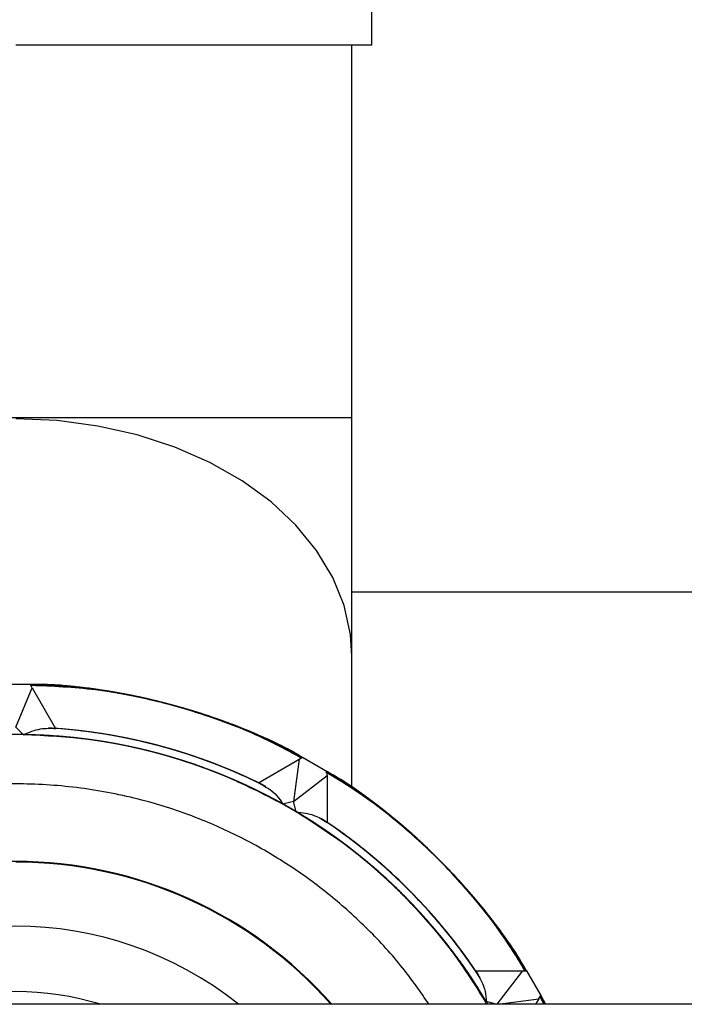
# Model space of a CAD drawing. Header units: millimetres. Extents: x 0 to 841, y 0 to 594.
# Tile 51 of 256: x 109.54 to 111.4, y 553.29 to 556.06. Entities that reach past the tile are written whole.
import ezdxf

# ---------------------------------------------------------------- set-up
doc = ezdxf.new("R2010")
doc.units = ezdxf.units.MM
doc.layers.add('TRAIT-FORT', color=4, linetype='Continuous', lineweight=25)

msp = doc.modelspace()

# ---------------------------------------------------------------- linework, layer by layer
at = {"layer": 'TRAIT-FORT', "color": 4, "linetype": 'Continuous', "lineweight": 25}
for p, q in [((110.526, 555.9855), (110.526, 557.0255)), ((110.526, 555.9855), (109.526, 555.9855)), ((110.47, 554.9381), (110.47, 555.9855)), ((110.47, 554.9381), (108.582, 554.9381)), ((110.47, 554.2678), (110.47, 554.9381)), ((110.47, 554.4494), (112.3917, 554.4494)), ((110.47, 553.8987), (110.47, 554.2678)), ((109.486, 554.189), (109.566, 554.189)), ((109.5716, 554.1792), (109.566, 554.189)), ((109.526, 554.069), (109.5716, 554.1792)), ((109.5716, 554.1792), (109.6376, 554.065)), ((109.5476, 554.0474), (109.526, 554.069)), ((110.2073, 553.9123), (110.3216, 553.9783)), ((110.3216, 553.9783), (110.306, 553.86)), ((110.3216, 553.9783), (110.3314, 553.9839)), ((110.3314, 553.9839), (110.4006, 553.9439)), ((110.4006, 553.9326), (110.4006, 553.9439)), ((110.306, 553.86), (110.4006, 553.9326)), ((110.4006, 553.9326), (110.4006, 553.8007)), ((110.306, 553.86), (110.2765, 553.8521)), ((110.3139, 553.8305), (110.306, 553.86)), ((110.8177, 553.3836), (110.9496, 553.3836)), ((110.9496, 553.3836), (110.8773, 553.2894)), ((110.9496, 553.3836), (110.9609, 553.3836)), ((110.9609, 553.3836), (111.0009, 553.3144)), ((110.8801, 553.2894), (110.9953, 553.3046)), ((110.9953, 553.3046), (110.9865, 553.2894)), ((110.9953, 553.3046), (111.0009, 553.3144)), ((111.0108, 553.2894), (110.9988, 553.3107)), ((111.0102, 553.2894), (110.9988, 553.3106)), ((111.0112, 553.2894), (110.9989, 553.3109)), ((111.0104, 553.2894), (110.9989, 553.3108)), ((111.0102, 553.2894), (110.999, 553.311)), ((111.0106, 553.2894), (110.999, 553.311)), ((111.0107, 553.2894), (110.9991, 553.3112)), ((111.0118, 553.2894), (110.9991, 553.3112)), ((111.0103, 553.2894), (110.9991, 553.3112)), ((111.0095, 553.2894), (110.9991, 553.3111)), ((111.0125, 553.2894), (110.9993, 553.3116)), ((111.0105, 553.2894), (110.9993, 553.3115)), ((111.0119, 553.2894), (110.9994, 553.3118)), ((111.0119, 553.2894), (110.9994, 553.3118)), ((111.0115, 553.2894), (110.9994, 553.3117)), ((111.0117, 553.2894), (110.9994, 553.3117)), ((111.0123, 553.2894), (110.9995, 553.3119)), ((111.0107, 553.2894), (110.9995, 553.3118)), ((110.9996, 553.3121), (111.0127, 553.2894)), ((111.0126, 553.2894), (110.9996, 553.3121)), ((111.0109, 553.2894), (110.9997, 553.3123)), ((111.0131, 553.2894), (110.9998, 553.3124)), ((111.0131, 553.2894), (110.9998, 553.3124)), ((111.0137, 553.2894), (110.9999, 553.3127)), ((111.0113, 553.2894), (111, 553.3127)), ((111.0137, 553.2894), (111, 553.3127)), ((111.013, 553.2894), (111.0002, 553.3132)), ((111.0121, 553.2894), (111.0006, 553.3139)), ((111.0006, 553.3139), (111.0137, 553.2894)), ((111.0124, 553.2894), (111.0006, 553.3138)), ((145.9713, 553.2894), (105.9713, 553.2894)), ((110.8755, 553.2894), (110.8475, 553.2969))]:
    msp.add_line(p, q, dxfattribs=at)
at = {"layer": 'TRAIT-FORT', "color": 4, "linetype": 'Continuous', "lineweight": 25, "flags": 128}
msp.add_lwpolyline([(110.47, 554.2678), (110.466, 554.3294), (110.4481, 554.4106), (110.4163, 554.4897), (110.371, 554.5653), (110.3129, 554.6365), (110.2429, 554.7021), (110.162, 554.7611), (110.0714, 554.8126), (109.9726, 554.8559), (109.867, 554.8902), (109.7563, 554.9151), (109.642, 554.9302), (109.526, 554.9353)], dxfattribs=at)
at = {"layer": 'TRAIT-FORT', "color": 4, "linetype": 'Continuous', "lineweight": 25}
for centre, radius, start, end in [((109.526, 552.5089), 1.6801, 61.3747, 88.6254), ((109.526, 552.509), 1.5386, 30.4799, 149.5201), ((109.526, 552.509), 1.5386, 30.48, 149.52), ((109.526, 552.509), 1.5386, 30.4798, 149.5202), ((109.526, 552.509), 1.5386, 30.4798, 149.5202), ((109.526, 552.509), 1.5386, 60.8036, 149.5204), ((109.526, 552.509), 1.5386, 30.8038, 149.5203), ((109.526, 552.509), 1.5386, 30.4799, 149.5201), ((109.526, 552.509), 1.5386, 30.4797, 149.1963), ((109.526, 552.509), 1.5386, 30.4798, 119.1962), ((109.5259, 552.5088), 1.5602, 64.1035, 86.5941), ((109.526, 552.509), 1.56, 64.1022, 86.3684), ((109.526, 552.5088), 1.5602, 64.1032, 85.897), ((109.526, 552.509), 1.56, 64.1019, 85.8984), ((109.526, 552.5091), 1.5599, 63.7502, 85.8987), ((109.526, 552.5089), 1.5601, 64.1025, 85.8978), ((109.526, 552.5089), 1.5601, 64.1031, 85.8972), ((109.526, 552.5089), 1.5601, 64.1029, 85.8974), ((109.526, 552.509), 1.56, 64.1022, 85.8981), ((109.526, 552.5089), 1.5601, 64.1026, 85.8977), ((109.526, 552.509), 1.56, 63.8094, 85.8978), ((109.526, 552.5092), 1.5598, 63.7592, 85.8992), ((109.526, 552.509), 1.56, 63.4092, 85.898), ((109.526, 552.509), 1.56, 64.102, 85.8983), ((109.526, 552.5089), 1.5601, 63.4902, 85.8976), ((109.526, 552.509), 1.56, 64.1021, 85.8982), ((109.526, 552.5091), 1.5599, 63.5867, 85.8988), ((109.526, 552.5091), 1.5599, 63.2382, 85.8989), ((109.526, 552.5088), 1.5602, 64.1033, 85.897), ((109.526, 552.509), 1.5386, 30.4801, 89.1957), ((109.526, 552.509), 1.68, 31.3738, 58.6265), ((109.526, 552.509), 1.5385, 30.4797, 59.1964), ((109.526, 552.509), 1.56, 34.1023, 56.5953), ((109.526, 552.509), 1.56, 34.1022, 55.8977), ((109.5259, 552.5089), 1.5601, 34.1027, 55.8972), ((109.526, 552.509), 1.56, 34.1017, 55.8982), ((109.526, 552.509), 1.56, 33.7509, 55.8981), ((109.526, 552.509), 1.56, 34.1019, 55.898), ((109.526, 552.509), 1.56, 34.102, 55.8979), ((109.526, 552.509), 1.56, 34.1019, 55.8981), ((109.5259, 552.5089), 1.5601, 34.1028, 55.8971), ((109.5259, 552.5089), 1.5601, 34.1025, 55.8974), ((109.526, 552.509), 1.56, 33.4095, 55.8979), ((109.526, 552.509), 1.56, 33.2393, 55.8978), ((109.526, 552.509), 1.56, 34.1019, 55.898), ((109.526, 552.509), 1.56, 34.1022, 55.8977), ((109.526, 552.509), 1.56, 33.5877, 55.898), ((109.5259, 552.5089), 1.5601, 33.4904, 55.8974), ((109.526, 552.509), 1.56, 34.1021, 55.8979), ((109.526, 552.509), 1.56, 34.102, 55.898), ((109.526, 552.509), 1.182, 41.3187, 138.6813), ((109.526, 552.509), 1.18, 41.4044, 90.0001), ((109.526, 552.509), 1, 51.2989, 128.7011), ((109.526, 552.5089), 0.8161, 73.0177, 106.9823)]:
    msp.add_arc(centre, radius, start, end, dxfattribs=at)
for points, knots in [([(110.3305, 553.9834), (110.328, 553.9849), (110.2774, 554.0157), (110.1564, 554.0686), (109.969, 554.1343), (109.7639, 554.1774), (109.6275, 554.1848), (109.5611, 554.1883)], [0, 0, 0, 0, 0.010916, 0.221225, 0.4903, 0.752094, 1, 1, 1, 1]), ([(110.3308, 553.9836), (110.2809, 554.009), (110.1667, 554.0672), (109.9784, 554.131), (109.7724, 554.1764), (109.6343, 554.1845), (109.5663, 554.1885)], [0, 0, 0, 0, 0.210258, 0.481007, 0.744435, 1, 1, 1, 1]), ([(110.3309, 553.9836), (110.27, 554.0142), (110.1463, 554.0762), (109.9452, 554.1399), (109.7502, 554.1787), (109.6222, 554.1856), (109.5663, 554.1885)], [0, 0, 0, 0, 0.255547, 0.518955, 0.789721, 1, 1, 1, 1]), ([(110.3303, 553.9833), (110.3275, 553.9851), (110.2678, 554.0223), (110.1414, 554.0745), (109.9555, 554.1379), (109.7657, 554.1738), (109.6357, 554.1902), (109.5692, 554.1882), (109.5665, 554.1881)], [0, 0, 0, 0, 0.0124544, 0.264372, 0.5104043, 0.7501297, 0.9898312, 1, 1, 1, 1]), ([(110.3303, 553.9833), (110.2726, 554.0125), (110.1524, 554.0735), (109.955, 554.1381), (109.7599, 554.1749), (109.6287, 554.1896), (109.5694, 554.1882), (109.5665, 554.1881)], [0, 0, 0, 0, 0.242638, 0.506257, 0.777233, 0.988982, 1, 1, 1, 1]), ([(110.3304, 553.9834), (110.3281, 553.9848), (110.2716, 554.0198), (110.1508, 554.0706), (109.9685, 554.1345), (109.7758, 554.1725), (109.6402, 554.1904), (109.5699, 554.188), (109.5666, 554.1879)], [0, 0, 0, 0, 0.010146, 0.24987, 0.489573, 0.735606, 0.987546, 1, 1, 1, 1]), ([(110.3302, 553.9833), (110.327, 553.9853), (110.2682, 554.0218), (110.1446, 554.0732), (109.962, 554.1361), (109.7724, 554.1729), (109.6396, 554.1902), (109.5704, 554.188), (109.5666, 554.1879)], [0, 0, 0, 0, 0.014168, 0.260239, 0.500001, 0.73974, 0.985811, 1, 1, 1, 1]), ([(110.3297, 553.983), (110.2754, 554.0109), (110.1586, 554.071), (109.9647, 554.1354), (109.7699, 554.1736), (109.6355, 554.189), (109.573, 554.1878), (109.5668, 554.1877)], [0, 0, 0, 0, 0.229768, 0.493578, 0.764753, 0.976656, 1, 1, 1, 1]), ([(110.3287, 553.9824), (110.3031, 553.9968), (110.2272, 554.0394), (110.0927, 554.0931), (109.9275, 554.1438), (109.7576, 554.1749), (109.6366, 554.189), (109.5729, 554.1878), (109.5668, 554.1877)], [0, 0, 0, 0, 0.110688, 0.32718, 0.543702, 0.760196, 0.976716, 1, 1, 1, 1]), ([(110.33, 553.9832), (110.3247, 553.9864), (110.2712, 554.0187), (110.1471, 554.0725), (109.9593, 554.1369), (109.7592, 554.178), (109.628, 554.1844), (109.5669, 554.1874)], [0, 0, 0, 0, 0.023317, 0.235247, 0.506398, 0.770209, 1, 1, 1, 1]), ([(109.5669, 554.1874), (109.628, 554.1844), (109.7592, 554.178), (109.9593, 554.1369), (110.1471, 554.0725), (110.2712, 554.0187), (110.3247, 553.9864), (110.33, 553.9832)], [0, 0, 0, 0, 0.2297911, 0.4936016, 0.7647526, 0.976683, 1, 1, 1, 1]), ([(110.3287, 553.9824), (110.3061, 553.9953), (110.2334, 554.0365), (110.1021, 554.0896), (109.9372, 554.1413), (109.7676, 554.1735), (109.6434, 554.1885), (109.5764, 554.1875), (109.567, 554.1873)], [0, 0, 0, 0, 0.0980953, 0.3146447, 0.5312201, 0.7477683, 0.964344, 1, 1, 1, 1]), ([(110.3292, 553.9827), (110.2781, 554.0093), (110.1647, 554.0684), (109.9745, 554.1327), (109.7798, 554.1723), (109.6423, 554.1885), (109.5765, 554.1875), (109.567, 554.1873)], [0, 0, 0, 0, 0.216916, 0.480894, 0.752241, 0.964278, 1, 1, 1, 1]), ([(110.3288, 553.9824), (110.3091, 553.9938), (110.2395, 554.0337), (110.1116, 554.0861), (109.947, 554.1388), (109.7776, 554.1721), (109.6502, 554.1879), (109.5799, 554.1872), (109.5671, 554.187)], [0, 0, 0, 0, 0.085538, 0.302123, 0.518734, 0.735319, 0.951931, 1, 1, 1, 1]), ([(110.3288, 553.9825), (110.2809, 554.0078), (110.1708, 554.0658), (109.9842, 554.1299), (109.7898, 554.1708), (109.649, 554.1879), (109.5799, 554.1872), (109.5671, 554.187)], [0, 0, 0, 0, 0.204086, 0.468203, 0.739697, 0.95185, 1, 1, 1, 1]), ([(110.3297, 553.983), (110.3215, 553.9878), (110.2651, 554.0216), (110.1378, 554.0763), (109.9495, 554.1394), (109.7526, 554.1788), (109.6248, 554.1844), (109.5672, 554.1869)], [0, 0, 0, 0, 0.035694, 0.247759, 0.519083, 0.783062, 1, 1, 1, 1]), ([(110.3289, 553.9825), (110.3122, 553.9923), (110.2456, 554.0309), (110.121, 554.0825), (109.9568, 554.1363), (109.7875, 554.1707), (109.657, 554.1874), (109.5834, 554.1869), (109.5673, 554.1868)], [0, 0, 0, 0, 0.073012, 0.289613, 0.506245, 0.722847, 0.939478, 1, 1, 1, 1]), ([(110.3285, 553.9823), (110.2837, 554.0062), (110.177, 554.0632), (109.9938, 554.127), (109.7998, 554.1694), (109.6558, 554.1874), (109.5834, 554.1869), (109.5673, 554.1868)], [0, 0, 0, 0, 0.191274, 0.455514, 0.727128, 0.939375, 1, 1, 1, 1]), ([(110.3282, 553.9821), (110.2865, 554.0047), (110.1831, 554.0606), (110.0035, 554.1241), (109.8097, 554.1678), (109.6626, 554.1868), (109.5868, 554.1866), (109.5674, 554.1866)], [0, 0, 0, 0, 0.178488, 0.442822, 0.714532, 0.926854, 1, 1, 1, 1]), ([(110.3291, 553.9826), (110.3153, 553.9908), (110.2518, 554.028), (110.1303, 554.0788), (109.9666, 554.1337), (109.7975, 554.1692), (109.6637, 554.1868), (109.5868, 554.1866), (109.5674, 554.1866)], [0, 0, 0, 0, 0.060522, 0.277124, 0.493755, 0.710358, 0.926988, 1, 1, 1, 1]), ([(110.3294, 553.9828), (110.3184, 553.9893), (110.2579, 554.0251), (110.1397, 554.0751), (109.9763, 554.131), (109.8074, 554.1676), (109.6705, 554.1862), (109.5902, 554.1864), (109.5675, 554.1865)], [0, 0, 0, 0, 0.048069, 0.264655, 0.481266, 0.697851, 0.914463, 1, 1, 1, 1]), ([(110.328, 553.982), (110.2894, 554.0031), (110.1893, 554.0579), (110.0132, 554.1211), (109.8197, 554.1662), (109.6693, 554.1862), (109.5902, 554.1864), (109.5675, 554.1865)], [0, 0, 0, 0, 0.1657305, 0.4301318, 0.7019119, 0.9142885, 1, 1, 1, 1]), ([(110.3294, 553.9828), (110.3184, 553.9893), (110.2589, 554.0245), (110.1285, 554.0801), (109.9397, 554.1418), (109.746, 554.1797), (109.6216, 554.1844), (109.5675, 554.1865)], [0, 0, 0, 0, 0.048124, 0.260304, 0.531773, 0.795901, 1, 1, 1, 1]), ([(110.3297, 553.983), (110.3215, 553.9878), (110.264, 554.0222), (110.149, 554.0713), (109.986, 554.1283), (109.8174, 554.1659), (109.6772, 554.1856), (109.5936, 554.1862), (109.5675, 554.1864)], [0, 0, 0, 0, 0.035657, 0.252205, 0.46878, 0.685328, 0.901904, 1, 1, 1, 1]), ([(110.3276, 553.9818), (110.2941, 554.0006), (110.1993, 554.0536), (110.0302, 554.1158), (109.825, 554.1655), (109.6689, 554.1883), (109.5829, 554.1866), (109.5676, 554.1862)], [0, 0, 0, 0, 0.145058, 0.409347, 0.675729, 0.942088, 1, 1, 1, 1]), ([(110.3291, 553.9826), (110.3153, 553.9908), (110.2528, 554.0274), (110.1191, 554.0838), (109.9298, 554.1442), (109.7394, 554.1805), (109.6184, 554.1845), (109.5676, 554.1861)], [0, 0, 0, 0, 0.060601, 0.272875, 0.544464, 0.808704, 1, 1, 1, 1]), ([(110.3278, 553.9819), (110.2967, 553.9994), (110.2051, 554.0509), (110.0401, 554.1125), (109.8365, 554.1635), (109.6771, 554.1875), (109.5872, 554.1861), (109.5678, 554.1858)], [0, 0, 0, 0, 0.134593, 0.396312, 0.660644, 0.927067, 1, 1, 1, 1]), ([(110.328, 553.982), (110.2972, 553.9992), (110.208, 554.0493), (110.0466, 554.1102), (109.8467, 554.1616), (109.6848, 554.1867), (109.5914, 554.1858), (109.568, 554.1855)], [0, 0, 0, 0, 0.132955, 0.385834, 0.647579, 0.911938, 1, 1, 1, 1]), ([(110.3289, 553.9825), (110.3122, 553.9923), (110.2466, 554.0303), (110.1097, 554.0874), (109.92, 554.1465), (109.7327, 554.1813), (109.6152, 554.1845), (109.5678, 554.1859)], [0, 0, 0, 0, 0.073121, 0.285469, 0.557156, 0.821488, 1, 1, 1, 1]), ([(110.3277, 553.9818), (110.3046, 553.9954), (110.2214, 554.0439), (110.0681, 554.1027), (109.8736, 554.1563), (109.7061, 554.1837), (109.6042, 554.1852), (109.5678, 554.1858)], [0, 0, 0, 0, 0.101174, 0.3629357, 0.6157836, 0.8627326, 1, 1, 1, 1]), ([(110.3279, 553.9819), (110.3078, 553.9938), (110.2273, 554.0413), (110.0746, 554.1006), (109.8758, 554.156), (109.7055, 554.184), (109.6032, 554.1852), (109.5679, 554.1856)], [0, 0, 0, 0, 0.088041, 0.3524, 0.614168, 0.867023, 1, 1, 1, 1]), ([(110.3288, 553.9825), (110.3091, 553.9938), (110.2405, 554.0332), (110.1003, 554.091), (109.9102, 554.1487), (109.7261, 554.1821), (109.6119, 554.1846), (109.5679, 554.1856)], [0, 0, 0, 0, 0.085683, 0.298086, 0.569843, 0.834244, 1, 1, 1, 1]), ([(110.3282, 553.9821), (110.3116, 553.992), (110.2344, 554.0382), (110.0844, 554.0971), (109.8825, 554.1547), (109.7088, 554.1839), (109.6037, 554.1851), (109.568, 554.1855)], [0, 0, 0, 0, 0.072934, 0.339335, 0.603666, 0.865406, 1, 1, 1, 1]), ([(110.3282, 553.9821), (110.2964, 553.9998), (110.2074, 554.0494), (110.0486, 554.1094), (109.8533, 554.1602), (109.6912, 554.186), (109.5949, 554.1855), (109.5681, 554.1854)], [0, 0, 0, 0, 0.1372543, 0.3841922, 0.6370649, 0.8988039, 1, 1, 1, 1]), ([(110.3286, 553.9823), (110.3155, 553.9903), (110.2419, 554.0348), (110.0954, 554.0931), (109.8927, 554.1526), (109.7152, 554.1834), (109.6066, 554.1848), (109.5681, 554.1853)], [0, 0, 0, 0, 0.057888, 0.324271, 0.59063, 0.854919, 1, 1, 1, 1]), ([(110.8498, 553.2894), (110.8402, 553.3067), (110.8054, 553.369), (110.7232, 553.4795), (110.6018, 553.6151), (110.4549, 553.7403), (110.2972, 553.8447), (110.1279, 553.9292), (109.946, 553.9935), (109.7679, 554.0318), (109.5994, 554.0484), (109.4434, 554.048), (109.2871, 554.0317), (109.1323, 553.9991), (108.9816, 553.951), (108.8377, 553.888), (108.7019, 553.8113), (108.5635, 553.7137), (108.4279, 553.5921), (108.3007, 553.4477), (108.2332, 553.3414), (108.2002, 553.2894)], [0, 0, 0, 0, 0.0185639, 0.0669901, 0.1289514, 0.1892381, 0.2477307, 0.3062175, 0.3665047, 0.4284722, 0.4768919, 0.5253185, 0.5747585, 0.6242055, 0.6736453, 0.7230921, 0.771512, 0.8199385, 0.8819004, 0.9421871, 1, 1, 1, 1]), ([(110.8497, 553.2894), (110.8382, 553.3097), (110.8014, 553.375), (110.7164, 553.4879), (110.594, 553.6226), (110.4463, 553.7468), (110.2878, 553.8501), (110.1179, 553.9334), (109.9356, 553.9964), (109.7572, 554.0335), (109.5886, 554.0489), (109.4326, 554.0474), (109.2764, 554.03), (109.1219, 553.9963), (108.9715, 553.9471), (108.8281, 553.8831), (108.6928, 553.8055), (108.555, 553.7069), (108.4203, 553.5844), (108.2965, 553.442), (108.2317, 553.3385), (108.2009, 553.2894)], [0, 0, 0, 0, 0.021926, 0.070359, 0.132329, 0.192624, 0.251125, 0.30962, 0.369916, 0.431892, 0.480318, 0.528752, 0.578199, 0.627653, 0.677099, 0.726553, 0.77498, 0.823413, 0.885383, 0.945678, 1, 1, 1, 1]), ([(110.2765, 553.8521), (110.2211, 553.8806), (110.1084, 553.9384), (109.925, 553.9989), (109.7465, 554.0351), (109.5778, 554.0493), (109.4218, 554.0467), (109.2658, 554.0282), (109.1115, 553.9935), (108.9615, 553.9432), (108.8184, 553.8782), (108.6837, 553.7996), (108.5466, 553.7001), (108.4129, 553.5766), (108.2923, 553.4363), (108.23, 553.3355), (108.2015, 553.2894)], [0, 0, 0, 0, 0.078477, 0.159366, 0.242512, 0.30748, 0.372456, 0.438793, 0.505139, 0.571476, 0.637822, 0.702789, 0.767766, 0.850903, 0.931795, 1, 1, 1, 1]), ([(110.8475, 553.2969), (110.8137, 553.3493), (110.7451, 553.4557), (110.6165, 553.5998), (110.4801, 553.7204), (110.341, 553.8171), (110.2046, 553.8928), (110.0602, 553.9548), (109.9092, 554.0018), (109.7542, 554.0333), (109.5978, 554.0485), (109.4418, 554.0479), (109.2734, 554.0301), (109.0956, 553.9905), (108.9141, 553.9249), (108.7455, 553.8393), (108.5885, 553.7338), (108.4425, 553.6075), (108.3221, 553.471), (108.2425, 553.363), (108.2098, 553.3036), (108.202, 553.2894)], [0, 0, 0, 0, 0.058645, 0.119091, 0.181225, 0.229774, 0.27833, 0.327902, 0.377481, 0.427053, 0.476632, 0.525182, 0.573738, 0.635865, 0.696312, 0.754962, 0.813605, 0.874053, 0.936186, 0.984735, 1, 1, 1, 1]), ([(110.8518, 553.2894), (110.8188, 553.3414), (110.7513, 553.4477), (110.6241, 553.5921), (110.4885, 553.7137), (110.3501, 553.8113), (110.2143, 553.888), (110.0704, 553.951), (109.9197, 553.9991), (109.7649, 554.0317), (109.6086, 554.048), (109.4526, 554.0484), (109.2841, 554.0319), (109.106, 553.9935), (108.9241, 553.9292), (108.7548, 553.8447), (108.5971, 553.7403), (108.4502, 553.6151), (108.3288, 553.4795), (108.2466, 553.369), (108.2118, 553.3067), (108.2022, 553.2894)], [0, 0, 0, 0, 0.057807, 0.118094, 0.180062, 0.228481, 0.276908, 0.326348, 0.375795, 0.425235, 0.474682, 0.523101, 0.571528, 0.633489, 0.693776, 0.752269, 0.810756, 0.871043, 0.93301, 0.981431, 1, 1, 1, 1]), ([(110.8497, 553.2894), (110.8387, 553.309), (110.8018, 553.3745), (110.7247, 553.4769), (110.6198, 553.5951), (110.5026, 553.7014), (110.3761, 553.7945), (110.2418, 553.8739), (110.088, 553.9449), (109.915, 554.0019), (109.7256, 554.0385), (109.5368, 554.0513), (109.3479, 554.0412), (109.158, 554.0072), (108.9842, 553.9526), (108.8294, 553.8838), (108.694, 553.8064), (108.5662, 553.715), (108.4476, 553.6103), (108.3409, 553.4937), (108.2584, 553.3864), (108.2171, 553.3151), (108.2022, 553.2894)], [0, 0, 0, 0, 0.021117, 0.070571, 0.120033, 0.169489, 0.21895, 0.267385, 0.315826, 0.377806, 0.438111, 0.496622, 0.555127, 0.615432, 0.677418, 0.725853, 0.774294, 0.823749, 0.873211, 0.922666, 0.972127, 1, 1, 1, 1]), ([(110.8511, 553.2894), (110.8203, 553.3385), (110.7555, 553.442), (110.6317, 553.5844), (110.497, 553.7069), (110.3592, 553.8055), (110.2239, 553.8831), (110.0805, 553.9471), (109.9301, 553.9963), (109.7756, 554.03), (109.6194, 554.0474), (109.4634, 554.0489), (109.2948, 554.0335), (109.1164, 553.9964), (108.9341, 553.9334), (108.7642, 553.8501), (108.6057, 553.7468), (108.458, 553.6226), (108.3356, 553.4879), (108.2506, 553.375), (108.2138, 553.3097), (108.2023, 553.2894)], [0, 0, 0, 0, 0.054316, 0.114611, 0.176587, 0.225014, 0.273447, 0.322894, 0.372348, 0.421795, 0.471248, 0.519675, 0.568108, 0.630079, 0.690374, 0.748875, 0.80737, 0.867665, 0.929641, 0.978068, 1, 1, 1, 1]), ([(110.8498, 553.2894), (110.8349, 553.3151), (110.7936, 553.3864), (110.7111, 553.4937), (110.6044, 553.6103), (110.4858, 553.715), (110.358, 553.8063), (110.2226, 553.8838), (110.0678, 553.9526), (109.894, 554.0072), (109.7041, 554.0412), (109.5152, 554.0513), (109.3264, 554.0385), (109.137, 554.0019), (108.964, 553.9449), (108.8102, 553.8739), (108.6759, 553.7946), (108.5494, 553.7014), (108.4322, 553.5951), (108.3273, 553.4769), (108.2502, 553.3745), (108.2133, 553.309), (108.2023, 553.2894)], [0, 0, 0, 0, 0.027872, 0.077327, 0.126789, 0.176244, 0.225706, 0.274141, 0.322582, 0.384562, 0.444867, 0.503378, 0.561882, 0.622188, 0.684174, 0.732608, 0.78105, 0.830505, 0.879967, 0.929422, 0.978883, 1, 1, 1, 1]), ([(110.8497, 553.2894), (110.8368, 553.3121), (110.7977, 553.3804), (110.718, 553.4853), (110.6121, 553.6027), (110.4942, 553.7082), (110.3671, 553.8005), (110.2322, 553.8789), (110.0779, 553.9488), (109.9045, 554.0046), (109.7148, 554.0399), (109.526, 554.0514), (109.3372, 554.0399), (109.1475, 554.0046), (108.9741, 553.9488), (108.8198, 553.8789), (108.6849, 553.8005), (108.5578, 553.7082), (108.4399, 553.6027), (108.334, 553.4854), (108.2543, 553.3804), (108.2152, 553.3121), (108.2023, 553.2894)], [0, 0, 0, 0, 0.024487, 0.073944, 0.123405, 0.172862, 0.222325, 0.27076, 0.319201, 0.381183, 0.441489, 0.5, 0.558505, 0.618811, 0.680799, 0.729234, 0.777676, 0.827131, 0.876595, 0.92605, 0.975513, 1, 1, 1, 1]), ([(110.85, 553.2894), (110.8422, 553.3036), (110.8095, 553.363), (110.7299, 553.471), (110.6095, 553.6075), (110.4635, 553.7338), (110.3065, 553.8393), (110.1379, 553.9249), (109.9564, 553.9905), (109.7786, 554.0301), (109.6102, 554.0479), (109.4542, 554.0485), (109.2978, 554.0333), (109.1428, 554.0019), (108.9918, 553.9548), (108.8474, 553.8928), (108.711, 553.8171), (108.5719, 553.7204), (108.4355, 553.5998), (108.3069, 553.4557), (108.2383, 553.3493), (108.2045, 553.2969)], [0, 0, 0, 0, 0.015258, 0.063814, 0.125941, 0.186389, 0.245039, 0.303681, 0.364129, 0.426263, 0.474812, 0.523368, 0.57294, 0.622519, 0.672091, 0.72167, 0.77022, 0.818775, 0.880903, 0.941353, 1, 1, 1, 1]), ([(110.8504, 553.2894), (110.822, 553.3355), (110.7597, 553.4362), (110.6391, 553.5766), (110.5054, 553.7001), (110.3683, 553.7996), (110.2336, 553.8782), (110.0905, 553.9432), (109.9406, 553.9934), (109.7862, 554.0282), (109.6302, 554.0467), (109.4742, 554.0493), (109.3055, 554.0351), (109.127, 553.9989), (108.9436, 553.9384), (108.8309, 553.8806), (108.7755, 553.8521)], [0, 0, 0, 0, 0.068198, 0.149089, 0.232234, 0.297201, 0.362178, 0.428515, 0.494861, 0.561198, 0.627543, 0.692511, 0.757488, 0.840626, 0.921518, 1, 1, 1, 1]), ([(109.5476, 554.0474), (109.5633, 554.0542), (109.5922, 554.0665), (109.6234, 554.0654), (109.6376, 554.065)], [0, 0, 0, 0, 0.545749, 1, 1, 1, 1]), ([(110.8499, 553.2894), (110.8407, 553.3059), (110.8059, 553.3685), (110.7314, 553.4685), (110.6274, 553.5874), (110.5109, 553.6945), (110.3851, 553.7886), (110.2513, 553.8688), (110.0981, 553.9409), (109.9254, 553.9988), (109.7363, 554.0381), (109.6099, 554.0443), (109.5476, 554.0474)], [0, 0, 0, 0, 0.036003, 0.136263, 0.236538, 0.336798, 0.437073, 0.535264, 0.63347, 0.759124, 0.881384, 1, 1, 1, 1]), ([(110.9577, 553.3836), (110.9503, 553.3971), (110.9089, 553.4724), (110.8111, 553.5962), (110.6654, 553.7491), (110.526, 553.8652), (110.4315, 553.9214), (110.3972, 553.9418)], [0, 0, 0, 0, 0.057597, 0.322643, 0.587665, 0.850631, 1, 1, 1, 1]), ([(110.9572, 553.3836), (110.9386, 553.4149), (110.8863, 553.5023), (110.7788, 553.6336), (110.6351, 553.7753), (110.5065, 553.8794), (110.4217, 553.9278), (110.3973, 553.9417)], [0, 0, 0, 0, 0.1365853, 0.3823154, 0.6339494, 0.8944088, 1, 1, 1, 1]), ([(110.9573, 553.3836), (110.9478, 553.4005), (110.9041, 553.4791), (110.8036, 553.6051), (110.6576, 553.756), (110.5208, 553.8688), (110.4292, 553.923), (110.3974, 553.9418)], [0, 0, 0, 0, 0.072585, 0.337726, 0.600806, 0.861306, 1, 1, 1, 1]), ([(110.957, 553.3836), (110.939, 553.414), (110.8868, 553.5019), (110.7774, 553.6354), (110.63, 553.7799), (110.5014, 553.8832), (110.4188, 553.9297), (110.3974, 553.9418)], [0, 0, 0, 0, 0.13233, 0.384029, 0.644552, 0.907675, 1, 1, 1, 1]), ([(110.958, 553.3836), (110.9466, 553.4033), (110.9069, 553.4717), (110.8143, 553.5919), (110.6786, 553.737), (110.5348, 553.8586), (110.4362, 553.9185), (110.3976, 553.942)], [0, 0, 0, 0, 0.0853, 0.296745, 0.567279, 0.830489, 1, 1, 1, 1]), ([(110.9569, 553.3836), (110.9454, 553.404), (110.8995, 553.4854), (110.7969, 553.613), (110.6524, 553.7605), (110.518, 553.8705), (110.4289, 553.9233), (110.3976, 553.9419)], [0, 0, 0, 0, 0.0876429, 0.350807, 0.6113902, 0.863105, 1, 1, 1, 1]), ([(110.9567, 553.3836), (110.9434, 553.4069), (110.8957, 553.4905), (110.7923, 553.6181), (110.6506, 553.7618), (110.5184, 553.8699), (110.43, 553.9228), (110.3977, 553.942)], [0, 0, 0, 0, 0.10074, 0.361389, 0.613157, 0.859055, 1, 1, 1, 1]), ([(110.9569, 553.3836), (110.9387, 553.4144), (110.8851, 553.5048), (110.773, 553.6406), (110.6221, 553.7867), (110.4952, 553.8877), (110.4156, 553.932), (110.3977, 553.9419)], [0, 0, 0, 0, 0.134023, 0.394631, 0.65784, 0.923135, 1, 1, 1, 1]), ([(110.9581, 553.3836), (110.9485, 553.4005), (110.9107, 553.4662), (110.8207, 553.5841), (110.686, 553.7301), (110.5403, 553.8546), (110.4392, 553.9167), (110.3978, 553.9421)], [0, 0, 0, 0, 0.072814, 0.284274, 0.55482, 0.818046, 1, 1, 1, 1]), ([(110.9583, 553.3836), (110.9504, 553.3976), (110.9146, 553.4606), (110.827, 553.5763), (110.6933, 553.7232), (110.5457, 553.8505), (110.4421, 553.9149), (110.3981, 553.9423)], [0, 0, 0, 0, 0.060368, 0.271838, 0.542402, 0.80564, 1, 1, 1, 1]), ([(110.9566, 553.3836), (110.937, 553.4167), (110.8814, 553.51), (110.766, 553.6484), (110.6132, 553.7941), (110.4886, 553.8924), (110.4124, 553.9343), (110.3981, 553.9422)], [0, 0, 0, 0, 0.1445278, 0.4078593, 0.6732735, 0.9386637, 1, 1, 1, 1]), ([(110.9604, 553.3836), (110.9535, 553.3947), (110.9163, 553.4547), (110.8412, 553.5589), (110.7268, 553.6884), (110.5991, 553.8047), (110.489, 553.8898), (110.4188, 553.9305), (110.3983, 553.9423)], [0, 0, 0, 0, 0.048974, 0.264594, 0.480242, 0.695862, 0.911512, 1, 1, 1, 1]), ([(110.3983, 553.9423), (110.4188, 553.9305), (110.489, 553.8898), (110.599, 553.8047), (110.727, 553.6885), (110.8405, 553.5584), (110.9179, 553.456), (110.9524, 553.3948), (110.9586, 553.3836)], [0, 0, 0, 0, 0.088587, 0.304479, 0.52034, 0.73623, 0.952093, 1, 1, 1, 1]), ([(110.959, 553.3836), (110.9544, 553.3919), (110.9218, 553.4504), (110.8467, 553.5505), (110.734, 553.6813), (110.6068, 553.7983), (110.4945, 553.8859), (110.4216, 553.9287), (110.3983, 553.9423)], [0, 0, 0, 0, 0.035534, 0.25134, 0.467171, 0.682977, 0.898807, 1, 1, 1, 1]), ([(110.9594, 553.3836), (110.9564, 553.3891), (110.9256, 553.4448), (110.8529, 553.5425), (110.7411, 553.6741), (110.6145, 553.7918), (110.5, 553.882), (110.4244, 553.9269), (110.3983, 553.9423)], [0, 0, 0, 0, 0.0232, 0.23895, 0.454728, 0.670477, 0.886255, 1, 1, 1, 1]), ([(110.9586, 553.3836), (110.9524, 553.3948), (110.9185, 553.455), (110.8333, 553.5684), (110.7006, 553.7162), (110.5511, 553.8464), (110.4451, 553.9131), (110.3984, 553.9425)], [0, 0, 0, 0, 0.0479667, 0.2594469, 0.5300201, 0.7932801, 1, 1, 1, 1]), ([(110.9583, 553.3836), (110.9504, 553.3976), (110.914, 553.4616), (110.8343, 553.5663), (110.7199, 553.6957), (110.5912, 553.811), (110.4835, 553.8936), (110.416, 553.9323), (110.3985, 553.9424)], [0, 0, 0, 0, 0.060331, 0.276251, 0.492196, 0.70812, 0.924065, 1, 1, 1, 1]), ([(110.9604, 553.3836), (110.9268, 553.435), (110.8582, 553.5398), (110.7325, 553.6834), (110.5954, 553.808), (110.4825, 553.8942), (110.416, 553.9323), (110.3985, 553.9424)], [0, 0, 0, 0, 0.229862, 0.469183, 0.7129, 0.924101, 1, 1, 1, 1]), ([(110.9581, 553.3836), (110.9485, 553.4005), (110.9101, 553.4672), (110.828, 553.5742), (110.7127, 553.7029), (110.5833, 553.8173), (110.478, 553.8974), (110.4133, 553.9342), (110.3986, 553.9425)], [0, 0, 0, 0, 0.072798, 0.288781, 0.504786, 0.720764, 0.936771, 1, 1, 1, 1]), ([(110.9604, 553.3836), (110.9261, 553.4359), (110.8563, 553.5424), (110.728, 553.6883), (110.5885, 553.8135), (110.477, 553.898), (110.4133, 553.9342), (110.3987, 553.9425)], [0, 0, 0, 0, 0.234084, 0.477387, 0.725565, 0.936797, 1, 1, 1, 1]), ([(110.9604, 553.3837), (110.9427, 553.4115), (110.9073, 553.4673), (110.8249, 553.5783), (110.7076, 553.7091), (110.5566, 553.8423), (110.4481, 553.9113), (110.3988, 553.9427)], [0, 0, 0, 0, 0.123736, 0.247789, 0.518131, 0.781151, 1, 1, 1, 1]), ([(110.958, 553.3836), (110.9466, 553.4033), (110.9062, 553.4727), (110.8216, 553.582), (110.7055, 553.71), (110.5754, 553.8236), (110.4725, 553.9013), (110.4106, 553.936), (110.3989, 553.9426)], [0, 0, 0, 0, 0.085319, 0.301357, 0.517422, 0.733459, 0.949524, 1, 1, 1, 1]), ([(110.9604, 553.3836), (110.9255, 553.4368), (110.8544, 553.5451), (110.7234, 553.6931), (110.5816, 553.8191), (110.4715, 553.9018), (110.4106, 553.936), (110.3989, 553.9426)], [0, 0, 0, 0, 0.23833, 0.485615, 0.738272, 0.949541, 1, 1, 1, 1]), ([(110.9579, 553.3836), (110.9447, 553.4061), (110.9024, 553.4782), (110.8152, 553.5898), (110.6983, 553.717), (110.5675, 553.8297), (110.467, 553.9051), (110.4079, 553.9379), (110.3992, 553.9428)], [0, 0, 0, 0, 0.0978907, 0.3139874, 0.5301124, 0.7462071, 0.9623306, 1, 1, 1, 1]), ([(110.9585, 553.3836), (110.9275, 553.4323), (110.8588, 553.5401), (110.7262, 553.6909), (110.5775, 553.8225), (110.466, 553.9057), (110.408, 553.9379), (110.3992, 553.9428)], [0, 0, 0, 0, 0.216465, 0.479896, 0.750684, 0.962283, 1, 1, 1, 1]), ([(110.9594, 553.3836), (110.9564, 553.3891), (110.9262, 553.4438), (110.8457, 553.5525), (110.7151, 553.7022), (110.562, 553.8381), (110.4512, 553.9095), (110.3993, 553.9429)], [0, 0, 0, 0, 0.0232709, 0.2347718, 0.505376, 0.7686575, 1, 1, 1, 1]), ([(110.9579, 553.3836), (110.9429, 553.4089), (110.8985, 553.4837), (110.8088, 553.5975), (110.6911, 553.724), (110.5595, 553.8359), (110.4615, 553.9088), (110.4053, 553.9398), (110.3995, 553.943)], [0, 0, 0, 0, 0.110515, 0.326665, 0.542849, 0.759005, 0.975188, 1, 1, 1, 1]), ([(110.959, 553.3836), (110.9259, 553.435), (110.8548, 553.5454), (110.7192, 553.6981), (110.5695, 553.8287), (110.4605, 553.9094), (110.4054, 553.9398), (110.3996, 553.943)], [0, 0, 0, 0, 0.2294127, 0.4928187, 0.7635742, 0.9751506, 1, 1, 1, 1]), ([(110.9596, 553.3836), (110.9578, 553.387), (110.9252, 553.448), (110.8438, 553.5543), (110.7171, 553.7001), (110.5713, 553.8268), (110.4647, 553.9083), (110.4034, 553.9412), (110.3997, 553.9431)], [0, 0, 0, 0, 0.014146, 0.2599084, 0.4993631, 0.7388003, 0.9845582, 1, 1, 1, 1]), ([(110.9599, 553.3836), (110.9585, 553.3862), (110.9301, 553.4382), (110.8518, 553.5445), (110.7223, 553.6951), (110.5674, 553.834), (110.4542, 553.9078), (110.3998, 553.9432)], [0, 0, 0, 0, 0.0109777, 0.2224906, 0.4931125, 0.7564073, 1, 1, 1, 1]), ([(110.9598, 553.3836), (110.9586, 553.386), (110.9272, 553.4446), (110.8479, 553.549), (110.7219, 553.6954), (110.5741, 553.8247), (110.4654, 553.9082), (110.403, 553.9414), (110.3998, 553.9431)], [0, 0, 0, 0, 0.0101339, 0.2495703, 0.488979, 0.7347171, 0.9863524, 1, 1, 1, 1]), ([(110.9597, 553.3836), (110.9581, 553.3866), (110.9251, 553.4486), (110.8417, 553.5571), (110.7124, 553.7049), (110.566, 553.8309), (110.4614, 553.9103), (110.4026, 553.9418), (110.3999, 553.9432)], [0, 0, 0, 0, 0.01244, 0.264107, 0.509893, 0.749375, 0.988838, 1, 1, 1, 1]), ([(110.9597, 553.3836), (110.9244, 553.4378), (110.8508, 553.5507), (110.7121, 553.7053), (110.5615, 553.8348), (110.455, 553.9132), (110.4028, 553.9417), (110.4, 553.9433)], [0, 0, 0, 0, 0.242411, 0.505784, 0.776508, 0.988057, 1, 1, 1, 1]), ([(110.9604, 553.3836), (110.9229, 553.4405), (110.8468, 553.5561), (110.7045, 553.7118), (110.555, 553.843), (110.4474, 553.9129), (110.4004, 553.9435)], [0, 0, 0, 0, 0.25545, 0.518762, 0.789431, 1, 1, 1, 1]), ([(110.9613, 553.3821), (110.9612, 553.3823), (110.9342, 553.432), (110.8579, 553.5365), (110.7295, 553.6879), (110.5729, 553.8297), (110.4575, 553.9059), (110.4006, 553.9434)], [0, 0, 0, 0, 0.000895, 0.212038, 0.482176, 0.745011, 1, 1, 1, 1]), ([(110.2073, 553.9123), (110.2265, 553.9017), (110.2542, 553.8864), (110.2712, 553.8602), (110.2765, 553.8521)], [0, 0, 0, 0, 0.6899847, 1, 1, 1, 1]), ([(110.6873, 553.2894), (110.6631, 553.324), (110.6113, 553.3982), (110.5175, 553.5006), (110.4104, 553.5976), (110.2942, 553.6823), (110.1711, 553.7542), (110.0302, 553.8184), (109.8718, 553.8696), (109.6985, 553.902), (109.526, 553.9125), (109.3535, 553.902), (109.1802, 553.8696), (109.0218, 553.8184), (108.8809, 553.7542), (108.7578, 553.6823), (108.6416, 553.5976), (108.5345, 553.5006), (108.4407, 553.3982), (108.3889, 553.3241), (108.3647, 553.2894)], [0, 0, 0, 0, 0.046224, 0.098927, 0.15162, 0.204323, 0.255919, 0.307523, 0.373524, 0.437726, 0.5, 0.562267, 0.626468, 0.692476, 0.744073, 0.795677, 0.848372, 0.901073, 0.953768, 1, 1, 1, 1]), ([(110.3139, 553.8305), (110.3309, 553.8285), (110.3621, 553.8248), (110.3886, 553.8082), (110.4006, 553.8007)], [0, 0, 0, 0, 0.54575, 1, 1, 1, 1]), ([(110.8503, 553.2894), (110.8442, 553.3005), (110.8136, 553.357), (110.7365, 553.4626), (110.6171, 553.5997), (110.4726, 553.7281), (110.3663, 553.7967), (110.3139, 553.8305)], [0, 0, 0, 0, 0.0493, 0.250199, 0.507245, 0.757349, 1, 1, 1, 1]), ([(110.8177, 553.3836), (110.829, 553.3649), (110.8454, 553.3378), (110.847, 553.3066), (110.8475, 553.2969)], [0, 0, 0, 0, 0.689985, 1, 1, 1, 1]), ([(111.0133, 553.2894), (111.0121, 553.292), (111.0084, 553.3002), (111.0035, 553.3078), (111.0002, 553.3131)], [0, 0, 0, 0, 0.312358, 1, 1, 1, 1]), ([(111.0133, 553.2894), (111.0121, 553.292), (111.0084, 553.3002), (111.0035, 553.3078), (111.0002, 553.313)], [0, 0, 0, 0, 0.3138875, 1, 1, 1, 1]), ([(111.0127, 553.2894), (111.0105, 553.2947), (111.007, 553.303), (111.0021, 553.3105), (111.0003, 553.3133)], [0, 0, 0, 0, 0.630983, 1, 1, 1, 1]), ([(111.0128, 553.2894), (111.0108, 553.2942), (111.0072, 553.3025), (111.0023, 553.3101), (111.0003, 553.3132)], [0, 0, 0, 0, 0.5800335, 1, 1, 1, 1]), ([(111.0128, 553.2894), (111.0104, 553.295), (111.0068, 553.3033), (111.002, 553.311), (111.0004, 553.3135)], [0, 0, 0, 0, 0.6756067, 1, 1, 1, 1]), ([(111.0126, 553.2894), (111.0102, 553.2952), (111.0067, 553.3036), (111.0018, 553.3111), (111.0004, 553.3134)], [0, 0, 0, 0, 0.699446, 1, 1, 1, 1])]:
    msp.add_open_spline(points, degree=3, knots=knots, dxfattribs=at)

doc.saveas('drawing.dxf')
